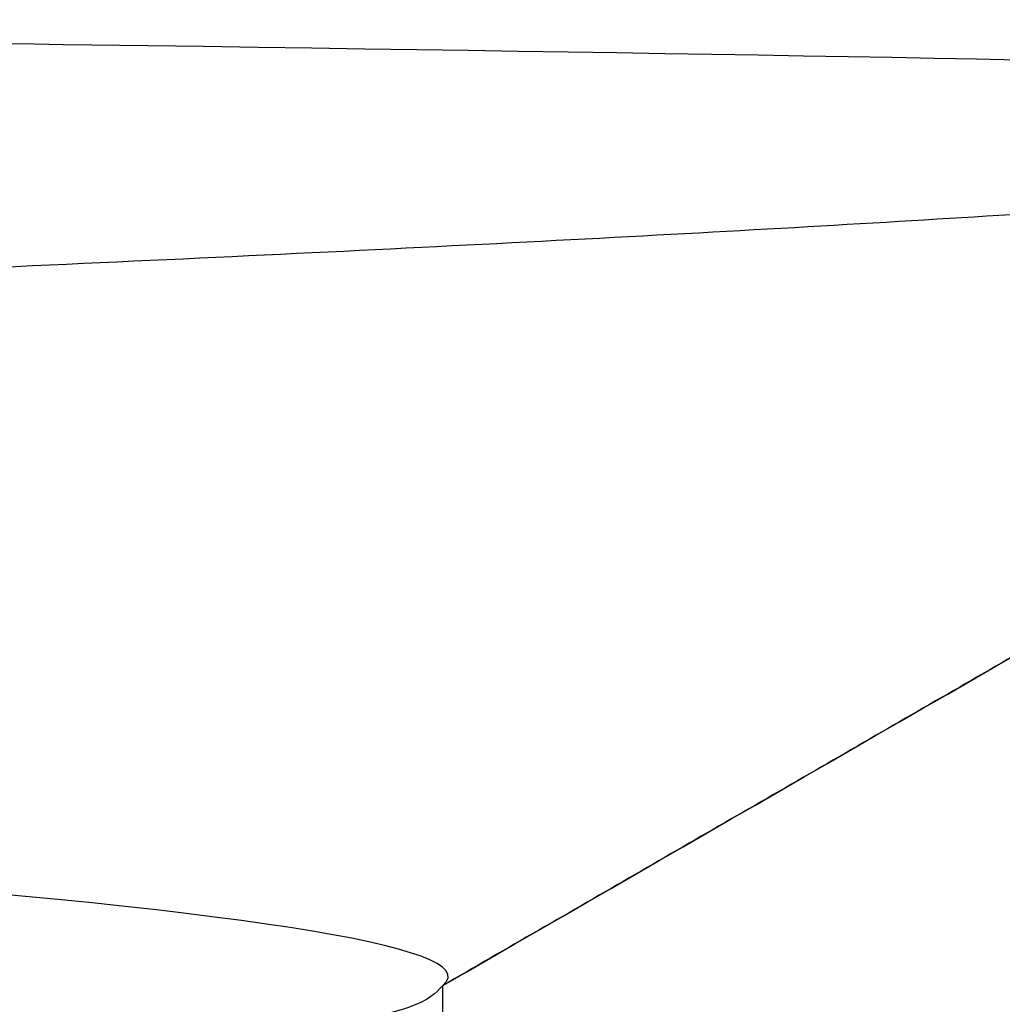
# Model space of a CAD drawing. Header units: millimetres. Extents: x -105 to 152, y -114 to 65.
# Tile 104 of 256: x 133.46 to 133.947, y -99.284 to -98.797. Entities that reach past the tile are written whole.
import ezdxf

# ---------------------------------------------------------------- set-up
doc = ezdxf.new("R2010")
doc.units = ezdxf.units.MM
doc.layers.add('Layer 01', color=7, linetype='Continuous', true_color=0x000000)

msp = doc.modelspace()

# ---------------------------------------------------------------- linework, layer by layer
at = {"layer": 'Layer 01'}
for points, knots in [([(134.4319930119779, -98.83500068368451, 18.49997597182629), (134.4319903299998, -98.82668819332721, 16.73016568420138), (134.1329356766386, -98.81837570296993, 14.9607247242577), (132.9697000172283, -98.80175072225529, 11.61770264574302), (132.1057614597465, -98.79343823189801, 10.04481829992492), (129.9085118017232, -98.77681325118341, 7.269749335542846), (128.5756586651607, -98.76850076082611, 6.06814311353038), (125.5884732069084, -98.75187578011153, 4.169291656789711), (123.9347634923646, -98.7435632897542, 3.472442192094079), (120.4894692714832, -98.72693830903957, 2.660739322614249), (118.6986028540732, -98.71862581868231, 2.546055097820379), (115.1779152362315, -98.70200083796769, 2.911667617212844), (113.4488278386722, -98.69368834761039, 3.391888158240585), (110.243837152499, -98.6770633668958, 4.894202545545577), (108.7686018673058, -98.66875087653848, 5.915983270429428), (106.2353297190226, -98.65212589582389, 8.388117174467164), (105.1778208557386, -98.64381340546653, 9.837955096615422), (104.3878760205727, -98.63550091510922, 11.42168980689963)], [0, 0, 0, 0, 5.334213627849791, 5.334213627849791, 10.66842725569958, 10.66842725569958, 16.00264088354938, 16.00264088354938, 21.33685451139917, 21.33685451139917, 26.67106813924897, 26.67106813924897, 32.00528176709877, 32.00528176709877, 37.33949539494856, 37.33949539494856, 42.67370902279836, 42.67370902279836, 42.67370902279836, 42.67370902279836]), ([(133.6698906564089, -99.27499999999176, 18.49990851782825), (133.6931302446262, -99.25549339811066, 17.26660421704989), (133.5628174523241, -99.23674494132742, 16.07683728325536), (133.0713054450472, -99.20075833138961, 13.84389258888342), (132.7095428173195, -99.18351972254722, 12.80050994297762), (131.8245169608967, -99.1505517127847, 10.89180324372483), (131.3027663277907, -99.13482272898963, 10.02584514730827), (130.1701878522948, -99.10487480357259, 8.476651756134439), (129.5590322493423, -99.09065586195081, 7.793353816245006), (128.3031805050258, -99.06372802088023, 6.600269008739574), (127.6591186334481, -99.05101912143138, 6.089788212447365), (126.3852528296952, -99.02711136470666, 5.218078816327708), (125.7553389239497, -99.01591250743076, 4.856767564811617), (124.5423716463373, -98.99502483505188, 4.256894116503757), (123.9591390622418, -98.98533601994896, 4.018401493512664), (123.136830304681, -98.97193532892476, 3.730701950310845), (122.8713953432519, -98.96765718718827, 3.64648673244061), (122.4877699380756, -98.96152310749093, 3.535100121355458), (122.3623119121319, -98.95952560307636, 3.500462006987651), (122.1779072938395, -98.95660012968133, 3.451930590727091), (122.0866502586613, -98.95515508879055, 3.428521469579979), (121.9818688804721, -98.953500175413, 3.402643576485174), (121.9299031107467, -98.95268046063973, 3.390054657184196), (121.9040269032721, -98.9522725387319, 3.383846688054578), (121.8911155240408, -98.95206906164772, 3.380764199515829), (121.8855878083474, -98.95198196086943, 3.379447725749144), (121.881903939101, -98.9519239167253, 3.37857109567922), (121.8787130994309, -98.95187364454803, 3.377812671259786), (121.8153589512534, -98.9508755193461, 3.362761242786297), (121.5746848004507, -98.9470172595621, 3.302542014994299), (120.9383818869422, -98.93692806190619, 3.183095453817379), (120.6802690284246, -98.93284802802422, 3.139025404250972), (120.222718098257, -98.9256525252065, 3.076909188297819), (120.058473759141, -98.92307478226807, 3.056907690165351), (119.7944152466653, -98.91893930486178, 3.029616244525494), (119.6579640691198, -98.916804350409, 3.016652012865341), (119.4910248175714, -98.91419594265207, 3.003122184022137), (119.4056189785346, -98.91286233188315, 2.996809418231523), (119.362432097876, -98.91218817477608, 2.993772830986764), (119.3407176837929, -98.91184925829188, 2.992285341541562), (119.3313855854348, -98.91170361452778, 2.991654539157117), (119.3251584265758, -98.91160643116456, 2.99123550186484), (119.3200373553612, -98.91152651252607, 2.990893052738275), (119.0335524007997, -98.90705573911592, 2.971788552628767), (118.6748834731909, -98.9015376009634, 2.955392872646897), (118.0271191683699, -98.89166325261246, 2.95756984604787), (117.7929288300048, -98.88810561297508, 2.962849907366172), (117.4146316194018, -98.8823698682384, 2.981284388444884), (117.28403398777, -98.88039140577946, 2.989187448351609), (117.0814749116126, -98.87732389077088, 3.004191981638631), (116.9785301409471, -98.8757651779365, 3.01248227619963), (116.855537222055, -98.87390300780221, 3.023651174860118), (116.7933214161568, -98.87296100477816, 3.029625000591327), (116.7620341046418, -98.87248727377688, 3.032711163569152), (116.7485868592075, -98.8722836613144, 3.034055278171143), (116.7396135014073, -98.87214778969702, 3.034956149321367), (116.7338038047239, -98.87205982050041, 3.035542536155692), (116.3240417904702, -98.86585525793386, 3.077040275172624), (115.907492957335, -98.85946800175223, 3.135253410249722), (115.270255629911, -98.84954093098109, 3.252131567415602), (115.0557828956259, -98.84617420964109, 3.296017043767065), (114.7313598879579, -98.84103758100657, 3.369694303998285), (114.5684706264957, -98.83844763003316, 3.408495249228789), (114.3773372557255, -98.83538815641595, 3.457298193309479), (114.281508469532, -98.83384895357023, 3.482596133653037), (114.2335300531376, -98.83307698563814, 3.49547080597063), (114.2129543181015, -98.83274563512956, 3.501037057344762), (114.1992341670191, -98.83252462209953, 3.504758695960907), (114.1934752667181, -98.83243183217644, 3.506324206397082), (113.6757026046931, -98.82408634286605, 3.647526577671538), (113.2195341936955, -98.8166669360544, 3.799528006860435), (112.6128960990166, -98.8067343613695, 4.026952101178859), (112.4235931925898, -98.8036229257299, 4.102717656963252), (112.1584718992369, -98.79925490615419, 4.214206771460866), (112.0306178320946, -98.79714567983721, 4.269415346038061), (111.8895650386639, -98.79481578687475, 4.332475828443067), (111.8210501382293, -98.79368355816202, 4.36362085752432), (111.7872935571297, -98.79312562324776, 4.37909118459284), (111.7705402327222, -98.7928487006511, 4.386800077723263), (111.7621947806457, -98.79271075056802, 4.390647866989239), (111.7586248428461, -98.79265173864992, 4.392295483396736), (111.7562463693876, -98.7926124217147, 4.393393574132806), (111.7563558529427, -98.79261423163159, 4.393342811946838), (111.1175233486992, -98.78205401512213, 4.688474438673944), (110.6225886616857, -98.77354464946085, 4.966961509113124), (110.0670733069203, -98.76379524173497, 5.300673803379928), (109.913052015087, -98.76104787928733, 5.398267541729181), (109.726164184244, -98.7576804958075, 5.519569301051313), (109.6712323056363, -98.75668364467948, 5.555840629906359), (109.5996304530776, -98.75537678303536, 5.603594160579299), (109.5665293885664, -98.75477045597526, 5.625809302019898), (109.5325911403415, -98.75414550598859, 5.648747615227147), (109.5167870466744, -98.75385363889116, 5.659464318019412), (109.5091756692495, -98.75371285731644, 5.664633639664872), (109.5059758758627, -98.75365362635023, 5.666808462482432), (109.5038565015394, -98.75361438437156, 5.668249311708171), (109.5045452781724, -98.75362714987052, 5.667780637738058), (109.1449677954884, -98.74696565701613, 5.912360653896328), (108.6245742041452, -98.73703020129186, 6.298551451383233), (108.0463557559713, -98.72540265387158, 6.785546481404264), (107.7648497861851, -98.71957983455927, 7.037861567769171), (107.6260446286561, -98.7166661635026, 7.166187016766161), (107.5571348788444, -98.71520876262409, 7.230887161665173), (107.522803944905, -98.7144799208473, 7.263371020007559), (107.5056695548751, -98.71411546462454, 7.279646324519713), (107.4971101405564, -98.71393322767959, 7.287792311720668), (107.4934434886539, -98.71385512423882, 7.291285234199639), (107.490999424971, -98.71380305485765, 7.293614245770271), (107.488579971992, -98.71375149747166, 7.295920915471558), (107.4823980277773, -98.71361975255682, 7.301815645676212), (107.3203195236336, -98.71031798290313, 7.450705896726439), (106.871181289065, -98.70060952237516, 7.917139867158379), (106.6876818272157, -98.6965807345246, 8.113715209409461), (106.37093492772, -98.689348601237, 8.478203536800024), (106.258480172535, -98.68673973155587, 8.611329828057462), (106.0810710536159, -98.6825291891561, 8.829652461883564), (106.0204834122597, -98.68107613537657, 8.905533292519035), (105.9276533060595, -98.67882224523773, 9.024171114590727), (105.8807514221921, -98.6776767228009, 9.084694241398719), (105.8252341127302, -98.6763077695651, 9.157446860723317), (105.7972828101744, -98.67561516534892, 9.19436315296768), (105.783259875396, -98.67526683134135, 9.212956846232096), (105.7772400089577, -98.67511710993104, 9.220954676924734), (105.7732245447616, -98.67501719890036, 9.226293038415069), (105.7700730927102, -98.67493874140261, 9.230486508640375), (105.3251293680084, -98.66385862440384, 9.822799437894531), (104.8457125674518, -98.65073477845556, 10.5449215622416), (104.3878760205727, -98.63550091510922, 11.42168980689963)], [0, 0, 0, 0, 2.593942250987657, 2.593942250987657, 5.187884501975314, 5.187884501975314, 7.781826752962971, 7.781826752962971, 10.37576900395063, 10.37576900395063, 12.96971125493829, 12.96971125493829, 15.56365350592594, 15.56365350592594, 18.1575957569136, 18.1575957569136, 19.45456688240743, 19.45456688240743, 20.10305244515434, 20.10305244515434, 20.42729522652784, 20.58941661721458, 20.67047731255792, 20.71100766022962, 20.73127283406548, 20.7414054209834, 20.7414054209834, 20.75153800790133, 20.75153800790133, 22.04850913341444, 22.04850913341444, 22.69699469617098, 22.69699469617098, 23.02123747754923, 23.02123747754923, 23.18335886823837, 23.26441956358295, 23.30494991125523, 23.32521508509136, 23.33534767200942, 23.34041396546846, 23.34041396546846, 23.34548025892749, 23.34548025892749, 24.64245138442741, 24.64245138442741, 25.29093694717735, 25.29093694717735, 25.61517972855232, 25.61517972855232, 25.77730111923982, 25.85836181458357, 25.89889216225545, 25.9191573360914, 25.92928992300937, 25.92928992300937, 25.93942250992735, 25.93942250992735, 27.23639363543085, 27.23639363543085, 27.8848791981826, 27.8848791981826, 28.2091219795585, 28.37124337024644, 28.45230406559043, 28.49283441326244, 28.51309958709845, 28.51309958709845, 28.53336476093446, 28.53336476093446, 29.83033588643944, 29.83033588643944, 30.47882144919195, 30.47882144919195, 30.80306423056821, 30.96518562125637, 31.04624631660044, 31.0867766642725, 31.10704183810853, 31.11717442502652, 31.12224071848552, 31.12224071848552, 31.12730701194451, 31.12730701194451, 32.42427813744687, 32.42427813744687, 33.07276370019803, 33.07276370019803, 33.39700648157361, 33.39700648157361, 33.55912787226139, 33.64018856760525, 33.68071891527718, 33.70098408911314, 33.71111667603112, 33.71111667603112, 33.72124926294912, 33.72124926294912, 35.01822038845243, 35.66670595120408, 35.99094873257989, 36.1530701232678, 36.23413081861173, 36.27466116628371, 36.29492634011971, 36.30505892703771, 36.31012522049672, 36.31012522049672, 36.31519151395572, 36.31519151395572, 37.61216263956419, 37.61216263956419, 38.26064820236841, 38.26064820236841, 38.58489098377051, 38.58489098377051, 38.74701237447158, 38.74701237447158, 38.8280730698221, 38.86860341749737, 38.888868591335, 38.89900117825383, 38.90406747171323, 38.90406747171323, 38.90913376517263, 38.90913376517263, 41.50307601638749, 41.50307601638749, 41.50307601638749, 41.50307601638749]), ([(104.3809372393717, -98.88508831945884, 11.43529043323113), (105.169769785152, -98.93008469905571, 9.850290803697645), (106.2263594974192, -98.97508107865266, 8.39896301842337), (108.7584577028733, -99.06507383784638, 5.92380623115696), (110.2334376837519, -99.11007021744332, 4.900493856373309), (113.4384942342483, -99.20006297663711, 3.395324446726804), (115.1679018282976, -99.245059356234, 2.913781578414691), (118.6896342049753, -99.33505211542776, 2.545918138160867), (120.4812239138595, -99.38004849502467, 2.659674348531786), (123.9281470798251, -99.47004125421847, 3.470009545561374), (125.5827610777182, -99.51503763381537, 4.166419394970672), (128.5717059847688, -99.60503039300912, 6.064874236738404), (129.9054130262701, -99.65002677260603, 7.266522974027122), (132.1041206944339, -99.74001953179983, 10.04206022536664), (132.9686623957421, -99.78501591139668, 11.61536941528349), (134.1327186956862, -99.87500867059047, 14.95945305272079), (134.4319903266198, -99.92000505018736, 16.72952950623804), (134.4319930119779, -99.96500142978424, 18.49997595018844)], [0, 0, 0, 0, 5.337797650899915, 5.337797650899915, 10.67559530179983, 10.67559530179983, 16.01339295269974, 16.01339295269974, 21.35119060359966, 21.35119060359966, 26.68898825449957, 26.68898825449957, 32.02678590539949, 32.02678590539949, 37.3645835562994, 37.3645835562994, 42.70238120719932, 42.70238120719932, 42.70238120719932, 42.70238120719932]), ([(104.3809372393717, -98.88508831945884, 11.43529043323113), (104.7814280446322, -98.89792501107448, 10.66640720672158), (105.2441150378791, -98.91087902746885, 9.931607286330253), (106.021961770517, -98.93048602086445, 8.895039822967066), (106.4317470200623, -98.9403335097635, 8.393095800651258), (106.8706226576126, -98.9502469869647, 7.918028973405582), (107.169426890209, -98.95687063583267, 7.607553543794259), (107.3203231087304, -98.96015520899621, 7.456981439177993), (107.7916729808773, -98.97023842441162, 7.005727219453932), (108.1174640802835, -98.97683163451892, 6.719096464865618), (108.6213720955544, -98.9865280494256, 6.311491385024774), (108.8771322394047, -98.9913279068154, 6.113273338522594), (109.1817255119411, -98.99684312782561, 5.892009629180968), (109.335517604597, -98.99957958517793, 5.783902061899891), (109.4127805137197, -99.00094252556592, 5.730482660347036), (109.4515028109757, -99.00162267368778, 5.703931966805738), (109.470886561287, -99.00196241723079, 5.690696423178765), (109.480584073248, -99.0021322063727, 5.684088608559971), (109.4847413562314, -99.00220495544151, 5.681258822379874), (109.4875131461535, -99.00225345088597, 5.679372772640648), (109.4900789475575, -99.00229833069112, 5.677627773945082), (109.5431212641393, -99.00322603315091, 5.641560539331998), (109.7468431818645, -99.00700796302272, 5.499185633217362), (110.2992271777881, -99.01696761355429, 5.159615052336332), (110.5248042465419, -99.02100195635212, 5.025946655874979), (110.9299513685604, -99.02812515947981, 4.804000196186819), (111.0761404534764, -99.03067817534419, 4.726481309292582), (111.3127593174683, -99.03477562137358, 4.606410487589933), (111.4354027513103, -99.03689132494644, 4.545430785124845), (111.5862075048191, -99.03947686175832, 4.473007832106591), (111.6635568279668, -99.04079893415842, 4.436526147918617), (111.702720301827, -99.04146729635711, 4.418224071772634), (111.7224244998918, -99.04180330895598, 4.409058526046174), (111.7323072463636, -99.04197177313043, 4.404472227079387), (111.7365492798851, -99.04204407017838, 4.402505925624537), (111.7393787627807, -99.0420922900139, 4.401194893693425), (111.7418813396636, -99.04213493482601, 4.40003598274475), (111.910708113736, -99.04501169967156, 4.321871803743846), (112.19228603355, -99.04971892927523, 4.193672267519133), (112.7958934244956, -99.05953388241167, 3.956951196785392), (113.027380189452, -99.06326455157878, 3.870912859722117), (113.4217722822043, -99.0695490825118, 3.737476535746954), (113.5610963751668, -99.07175868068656, 3.692285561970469), (113.7820699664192, -99.07524520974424, 3.624383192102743), (113.8955532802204, -99.077031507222, 3.590404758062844), (114.0332328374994, -99.07919082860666, 3.550942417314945), (114.1033975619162, -99.08028931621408, 3.531285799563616), (114.1388116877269, -99.08084326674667, 3.521479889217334), (114.1540603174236, -99.08108168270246, 3.5172825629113), (114.1642418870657, -99.08124085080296, 3.514485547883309), (114.1710306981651, -99.08134696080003, 3.512625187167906), (114.611757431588, -99.08823482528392, 3.392032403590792), (115.0438377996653, -99.09496068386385, 3.294142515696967), (115.6809944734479, -99.10488655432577, 3.176633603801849), (115.8915589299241, -99.10816802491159, 3.142354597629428), (116.2043388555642, -99.11304950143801, 3.09781021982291), (116.359962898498, -99.11548005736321, 3.077256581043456), (116.5401175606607, -99.118297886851, 3.056185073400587), (116.6170185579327, -99.11950170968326, 3.04776693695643), (116.6682166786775, -99.12030340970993, 3.042289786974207), (116.6923451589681, -99.12068133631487, 3.039765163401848), (117.5822053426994, -99.13462385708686, 2.948992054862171), (118.4509876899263, -99.14801320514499, 2.933479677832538), (119.7446876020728, -99.16790121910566, 3.018920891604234), (120.3891778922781, -99.17779622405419, 3.088688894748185), (121.1330184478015, -99.189254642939, 3.216776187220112), (121.5024313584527, -99.19496241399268, 3.292411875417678), (121.6864495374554, -99.19781093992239, 3.333117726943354), (121.7782786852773, -99.19923386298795, 3.354190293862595), (121.8241474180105, -99.19994498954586, 3.364906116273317), (121.8470702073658, -99.20030046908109, 3.370308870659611), (121.8585286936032, -99.2004781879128, 3.373021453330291), (121.863438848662, -99.20055434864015, 3.37418638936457), (121.866712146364, -99.20060512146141, 3.374963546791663), (121.86974470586, -99.20065216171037, 3.375684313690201), (121.9007730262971, -99.2011334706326, 3.383061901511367), (122.0215498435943, -99.20306379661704, 3.410925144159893), (122.3350593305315, -99.20813840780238, 3.493152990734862), (122.4615787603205, -99.21019313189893, 3.527450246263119), (122.6835767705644, -99.21381999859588, 3.591734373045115), (122.7629420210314, -99.21511975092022, 3.615310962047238), (122.8898977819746, -99.21720557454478, 3.654289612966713), (122.9553521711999, -99.21828253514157, 3.674683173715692), (123.0351384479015, -99.21959857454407, 3.700151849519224), (123.0758823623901, -99.22027149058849, 3.713317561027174), (123.0964663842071, -99.22061167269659, 3.720009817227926), (123.1053334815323, -99.22075826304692, 3.722901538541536), (123.1112549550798, -99.22085616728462, 3.724834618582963), (123.115307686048, -99.22092318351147, 3.726159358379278), (123.3583245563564, -99.22494205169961, 3.805655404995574), (123.5795542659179, -99.22862489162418, 3.884568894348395), (123.8825405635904, -99.23369184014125, 3.999258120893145), (123.9787276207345, -99.23530460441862, 4.036881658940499), (124.1159269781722, -99.23760942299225, 4.092004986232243), (124.1827563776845, -99.2387332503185, 4.119239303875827), (124.2576547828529, -99.23999436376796, 4.150358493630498), (124.2943402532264, -99.2406124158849, 4.165744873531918), (124.3124925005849, -99.24091831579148, 4.173393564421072), (124.3215210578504, -99.2410704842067, 4.177206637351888), (124.3253802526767, -99.24113553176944, 4.178838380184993), (124.3279507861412, -99.24117885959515, 4.179925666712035), (124.3304181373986, -99.24122044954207, 4.180969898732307), (124.3560636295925, -99.24165273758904, 4.191825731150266), (124.5698507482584, -99.24521457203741, 4.278066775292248), (125.1549568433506, -99.25525416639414, 4.557564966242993), (125.3937389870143, -99.25938350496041, 4.67643722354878), (125.8115276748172, -99.26675172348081, 4.903430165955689), (125.9606955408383, -99.26940349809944, 4.98724314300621), (126.1982318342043, -99.27367471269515, 5.126729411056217), (126.3204423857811, -99.27588370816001, 5.199916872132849), (126.4687686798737, -99.27858929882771, 5.291693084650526), (126.5443306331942, -99.27997420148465, 5.339226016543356), (126.5824564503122, -99.28067467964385, 5.363409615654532), (126.5988694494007, -99.28097660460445, 5.373864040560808), (126.6098276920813, -99.28117827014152, 5.380853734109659), (126.6162937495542, -99.28129732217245, 5.384984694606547), (127.1989248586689, -99.29202842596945, 5.757650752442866), (127.6983393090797, -99.3016956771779, 6.130801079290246), (128.5600553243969, -99.31906884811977, 6.841857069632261), (128.9224924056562, -99.32677476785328, 7.179864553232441), (129.5320204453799, -99.34022527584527, 7.791367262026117), (129.7791891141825, -99.34596986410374, 8.064929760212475), (130.0780964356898, -99.35311574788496, 8.412020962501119), (130.1657264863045, -99.35525254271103, 8.517253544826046), (130.2806062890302, -99.35808998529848, 8.658147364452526), (130.3161357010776, -99.35897450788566, 8.702289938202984), (130.3654365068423, -99.3602093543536, 8.764145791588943), (130.3890882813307, -99.36080379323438, 8.793984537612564), (130.4149645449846, -99.36145708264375, 8.826866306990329), (130.4274768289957, -99.36177367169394, 8.842821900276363), (130.4336269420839, -99.36192945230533, 8.850678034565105), (130.436240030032, -99.36199567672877, 8.854018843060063), (130.4379770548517, -99.3620397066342, 8.85624024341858), (130.4376150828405, -99.36203052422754, 8.855776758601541), (131.5105282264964, -99.38923632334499, 10.22865466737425), (132.3440325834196, -99.4163896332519, 11.77755826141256), (133.4379443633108, -99.47069364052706, 15.05565823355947), (133.7022438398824, -99.49784378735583, 16.78295619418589), (133.6698906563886, -99.52500000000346, 18.49990851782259)], [0, 0, 0, 0, 2.596470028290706, 2.596470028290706, 3.894705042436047, 4.543822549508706, 4.543822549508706, 5.192940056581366, 5.192940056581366, 6.491175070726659, 6.491175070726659, 7.140292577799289, 7.464851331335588, 7.627130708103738, 7.708270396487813, 7.748840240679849, 7.76912516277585, 7.779267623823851, 7.78433885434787, 7.78433885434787, 7.789410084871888, 7.789410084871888, 9.087645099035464, 9.087645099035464, 9.736762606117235, 9.736762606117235, 10.06132135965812, 10.06132135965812, 10.22360073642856, 10.30474042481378, 10.3453102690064, 10.3655951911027, 10.37573765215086, 10.38080888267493, 10.38334449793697, 10.38334449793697, 10.385880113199, 10.385880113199, 11.68411512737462, 11.68411512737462, 12.33323263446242, 12.33323263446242, 12.65779138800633, 12.65779138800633, 12.82007076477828, 12.90121045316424, 12.94178029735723, 12.96206521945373, 12.97220768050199, 12.97220768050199, 12.98235014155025, 12.98235014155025, 14.28058515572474, 14.28058515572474, 14.92970266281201, 14.92970266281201, 15.25426141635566, 15.41654079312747, 15.49768048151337, 15.49768048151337, 15.57882016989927, 15.57882016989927, 18.17529019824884, 18.17529019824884, 19.4735252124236, 20.12264271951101, 20.44720147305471, 20.60948084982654, 20.69062053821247, 20.73119038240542, 20.75147530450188, 20.7616177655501, 20.76668899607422, 20.76668899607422, 20.77176022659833, 20.77176022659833, 21.42087773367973, 21.42087773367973, 21.74543648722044, 21.74543648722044, 21.90771586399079, 21.90771586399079, 21.98885555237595, 22.02942539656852, 22.0497103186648, 22.05985277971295, 22.06492401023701, 22.06492401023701, 22.06999524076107, 22.06999524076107, 22.71911274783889, 22.71911274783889, 23.0436715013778, 23.0436715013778, 23.20595087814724, 23.28709056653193, 23.32766041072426, 23.34794533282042, 23.3580877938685, 23.36315902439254, 23.36315902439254, 23.36823025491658, 23.36823025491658, 24.66646526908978, 24.66646526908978, 25.31558277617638, 25.31558277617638, 25.64014152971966, 25.64014152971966, 25.80242090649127, 25.88356059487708, 25.92413043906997, 25.94441536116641, 25.95455782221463, 25.95455782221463, 25.96470028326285, 25.96470028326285, 27.26293529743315, 27.26293529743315, 28.56117031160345, 28.56117031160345, 29.85940532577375, 29.85940532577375, 30.50852283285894, 30.50852283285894, 30.83308158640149, 30.83308158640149, 30.99536096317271, 31.07650065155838, 31.11707049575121, 31.13735541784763, 31.14749787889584, 31.14749787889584, 31.15764033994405, 31.15764033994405, 36.35058039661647, 36.35058039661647, 41.54352045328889, 41.54352045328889, 41.54352045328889, 41.54352045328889])]:
    msp.add_open_spline(points, degree=3, knots=knots, dxfattribs=at)
for points, weights, knots in [([(102.7200930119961, -99.5850013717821, 18.50000000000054), (102.7200930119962, -99.5850006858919, 18.50004805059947), (102.7200930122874, -99.58500000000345, 18.50009610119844), (102.7201328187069, -99.49125000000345, 25.06784563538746), (107.3642611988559, -99.39750000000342, 29.71191772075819), (112.0083895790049, -99.30375000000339, 34.35598980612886), (118.576139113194, -99.2100000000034, 34.35594999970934), (125.1438886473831, -99.11625000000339, 34.35591019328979), (129.7879607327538, -99.02250000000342, 29.71178181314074), (134.4319930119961, -98.92875080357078, 25.06769323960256), (134.4319930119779, -98.83500068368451, 18.49997597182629)], [0.99999879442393, 0.999999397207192, 1, 0.923879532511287, 1, 0.923879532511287, 1, 0.923879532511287, 1, 0.923880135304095, 0.99999879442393], [-52.54735641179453, -52.54735641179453, -52.54735641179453, -52.54726030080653, -52.54726030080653, -39.41042308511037, -39.41042308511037, -26.2735858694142, -26.2735858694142, -13.136748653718, -13.136748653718, 0, 0, 0]), ([(102.7200930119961, -99.58500137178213, 18.50000000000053), (102.7200930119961, -99.58500068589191, 18.50004805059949), (102.7200930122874, -99.58500000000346, 18.50009610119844), (102.7201328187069, -99.49125000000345, 25.06784563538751), (107.3642611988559, -99.39750000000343, 29.71191772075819), (112.0083895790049, -99.30375000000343, 34.35598980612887), (118.576139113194, -99.2100000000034, 34.35594999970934), (125.1438886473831, -99.11625000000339, 34.35591019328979), (129.7879607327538, -99.02250000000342, 29.71178181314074), (134.4320029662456, -98.92875060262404, 25.06768328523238), (134.431993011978, -98.83500102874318, 18.49997596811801)], [0.9999987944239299, 0.9999993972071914, 1, 0.923879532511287, 1, 0.923879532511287, 1, 0.923879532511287, 1, 0.9238799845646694, 0.9999990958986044], [796.3998402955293, 796.3998402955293, 796.3998402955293, 796.3999442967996, 796.3999442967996, 809.533188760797, 809.533188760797, 822.6664332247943, 822.6664332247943, 835.7996776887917, 835.7996776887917, 848.9328441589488, 848.9328441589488, 848.9328441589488]), ([(133.6698906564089, -99.27499999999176, 18.49990851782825), (133.6699285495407, -99.36875000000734, 24.75198492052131), (129.2490697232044, -99.46250000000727, 29.17289733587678), (124.828210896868, -99.55625000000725, 33.59380975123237), (118.5761344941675, -99.65000000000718, 33.59384764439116), (112.324058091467, -99.74375000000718, 33.59388553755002), (107.9031456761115, -99.83750000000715, 29.17302671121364), (103.4822332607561, -99.93125000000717, 24.75216788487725), (103.4821953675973, -100.0250000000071, 18.50009148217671), (103.4821574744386, -100.1187500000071, 12.2480150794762), (107.903016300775, -100.2125000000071, 7.827102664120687), (112.3238751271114, -100.3062500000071, 3.406190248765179), (118.575951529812, -100.400000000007, 3.406152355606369), (124.8280279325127, -100.4937500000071, 3.406114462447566), (129.2489403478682, -100.587500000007, 7.826973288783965), (133.6698527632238, -100.6812500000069, 12.24783211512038), (133.6698906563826, -100.7750000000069, 18.49990851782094), (133.6699285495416, -100.8687500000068, 24.75198492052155), (129.2490697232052, -100.9625000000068, 29.17289733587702), (124.8282108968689, -101.0562500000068, 33.59380975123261), (118.5761344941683, -101.1500000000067, 33.59384764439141), (112.3240580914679, -101.2437500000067, 33.59388553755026), (107.9031456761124, -101.3375000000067, 29.17302671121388), (103.482233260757, -101.4312500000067, 24.75216788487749), (103.4821953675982, -101.5250000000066, 18.50009148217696), (103.4821574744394, -101.6187500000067, 12.24801507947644), (107.9030163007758, -101.7125000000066, 7.827102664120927), (112.3238751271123, -101.8062500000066, 3.40619024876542), (118.5759515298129, -101.9000000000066, 3.406152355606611), (124.8280279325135, -101.9937500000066, 3.406114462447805), (129.248940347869, -102.0875000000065, 7.826973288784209), (133.6698527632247, -102.1812500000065, 12.24783211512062), (133.6698906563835, -102.2750000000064, 18.49990851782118), (133.6699285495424, -102.3687500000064, 24.75198492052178), (129.249069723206, -102.4625000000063, 29.17289733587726), (124.8282108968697, -102.5562500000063, 33.59380975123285), (118.5761344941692, -102.6500000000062, 33.59384764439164), (112.3240580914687, -102.7437500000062, 33.59388553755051), (107.9031456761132, -102.8375000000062, 29.17302671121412), (103.4822332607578, -102.9312500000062, 24.75216788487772), (103.482195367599, -103.0250000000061, 18.5000914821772), (103.4821574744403, -103.1187500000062, 12.24801507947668), (107.9030163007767, -103.2125000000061, 7.827102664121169), (112.3238751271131, -103.3062500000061, 3.406190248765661), (118.5759515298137, -103.4000000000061, 3.406152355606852), (124.8280279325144, -103.4937500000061, 3.406114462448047), (129.2489403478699, -103.587500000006, 7.826973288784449), (133.6698527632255, -103.681250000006, 12.24783211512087), (133.6698906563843, -103.7750000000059, 18.49990851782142), (133.6699285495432, -103.8687500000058, 24.75198492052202), (129.2490697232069, -103.9625000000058, 29.1728973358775), (124.8282108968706, -104.0562500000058, 33.5938097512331), (118.57613449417, -104.1500000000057, 33.59384764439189), (112.3240580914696, -104.2437500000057, 33.59388553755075), (107.9031456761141, -104.3375000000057, 29.17302671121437), (103.4822332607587, -104.4312500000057, 24.75216788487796), (103.4821953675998, -104.5250000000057, 18.50009148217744), (103.4821574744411, -104.6187500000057, 12.24801507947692), (107.9030163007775, -104.7125000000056, 7.827102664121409), (112.323875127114, -104.8062500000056, 3.406190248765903), (118.5759515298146, -104.9000000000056, 3.406152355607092), (124.8280279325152, -104.9937500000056, 3.406114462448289), (129.2489403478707, -105.0875000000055, 7.826973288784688), (133.6698527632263, -105.1812500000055, 12.24783211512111), (133.6698906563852, -105.2750000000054, 18.49990851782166), (133.6699285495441, -105.3687500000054, 24.75198492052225), (129.2490697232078, -105.4625000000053, 29.17289733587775), (124.8282108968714, -105.5562500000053, 33.59380975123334), (118.5761344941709, -105.6500000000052, 33.59384764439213), (112.3240580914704, -105.7437500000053, 33.59388553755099), (107.9031456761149, -105.8375000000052, 29.17302671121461), (103.4822332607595, -105.9312500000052, 24.7521678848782), (103.4821953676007, -106.0250000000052, 18.50009148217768), (103.4821574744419, -106.1187500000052, 12.24801507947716), (107.9030163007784, -106.2125000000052, 7.827102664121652), (112.3238751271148, -106.3062500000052, 3.406190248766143), (118.5759515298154, -106.4000000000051, 3.406152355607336), (124.8280279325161, -106.4937500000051, 3.406114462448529), (129.2489403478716, -106.587500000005, 7.826973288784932), (133.6698527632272, -106.681250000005, 12.24783211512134), (133.669890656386, -106.7750000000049, 18.4999085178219), (133.6699285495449, -106.8687500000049, 24.7519849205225), (129.2490697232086, -106.9625000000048, 29.17289733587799), (124.8282108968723, -107.0562500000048, 33.59380975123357), (118.5761344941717, -107.1500000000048, 33.59384764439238), (112.3240580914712, -107.2437500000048, 33.59388553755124), (107.9031456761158, -107.3375000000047, 29.17302671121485), (103.4822332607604, -107.4312500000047, 24.75216788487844), (103.4821953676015, -107.5250000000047, 18.50009148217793), (103.4821574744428, -107.6187500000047, 12.2480150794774), (107.9030163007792, -107.7125000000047, 7.827102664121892), (112.3238751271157, -107.8062500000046, 3.406190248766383), (118.5759515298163, -107.9000000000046, 3.406152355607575), (124.8280279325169, -107.9937500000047, 3.406114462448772), (129.2489403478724, -108.0875000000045, 7.826973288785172), (133.6698527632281, -108.1812500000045, 12.24783211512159), (133.6698906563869, -108.2750000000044, 18.49990851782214), (133.6699285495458, -108.3687500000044, 24.75198492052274), (129.2490697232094, -108.4625000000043, 29.17289733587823), (124.8282108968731, -108.5562500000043, 33.59380975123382), (118.5761344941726, -108.6500000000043, 33.59384764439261), (112.3240580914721, -108.7437500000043, 33.59388553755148), (107.9031456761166, -108.8375000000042, 29.17302671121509), (103.4822332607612, -108.9312500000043, 24.75216788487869), (103.4821953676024, -109.0250000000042, 18.50009148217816), (103.4821574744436, -109.1187500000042, 12.24801507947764), (107.9030163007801, -109.2125000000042, 7.827102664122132), (112.3238751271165, -109.3062500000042, 3.406190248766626), (118.5759515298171, -109.4000000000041, 3.406152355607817), (124.8280279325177, -109.4937500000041, 3.406114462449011), (129.2489403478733, -109.587500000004, 7.826973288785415), (133.6698527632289, -109.681250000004, 12.24783211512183), (133.6698906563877, -109.7750000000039, 18.49990851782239), (133.6699285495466, -109.8687500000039, 24.75198492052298), (129.2490697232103, -109.9625000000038, 29.17289733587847), (124.828210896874, -110.0562500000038, 33.59380975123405), (118.5761344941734, -110.1500000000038, 33.59384764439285), (112.3240580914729, -110.2437500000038, 33.59388553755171), (107.9031456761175, -110.3375000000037, 29.17302671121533), (103.4822332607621, -110.4312500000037, 24.75216788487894), (103.4821953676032, -110.5250000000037, 18.50009148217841), (103.4821574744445, -110.6187500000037, 12.24801507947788), (107.9030163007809, -110.7125000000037, 7.827102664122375), (112.3238751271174, -110.8062500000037, 3.406190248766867), (118.5759515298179, -110.9000000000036, 3.406152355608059), (124.8280279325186, -110.9937500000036, 3.406114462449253), (129.2489403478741, -111.0875000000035, 7.826973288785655), (133.6698527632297, -111.1812500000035, 12.24783211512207), (133.6698906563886, -111.2750000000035, 18.49990851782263)], [1, 0.923879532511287, 1, 0.923879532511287, 1, 0.923879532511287, 1, 0.923879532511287, 1, 0.923879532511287, 1, 0.923879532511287, 1, 0.923879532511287, 1, 0.923879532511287, 1, 0.923879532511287, 1, 0.923879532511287, 1, 0.923879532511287, 1, 0.923879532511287, 1, 0.923879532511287, 1, 0.923879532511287, 1, 0.923879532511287, 1, 0.923879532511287, 1, 0.923879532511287, 1, 0.923879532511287, 1, 0.923879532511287, 1, 0.923879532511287, 1, 0.923879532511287, 1, 0.923879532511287, 1, 0.923879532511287, 1, 0.923879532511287, 1, 0.923879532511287, 1, 0.923879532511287, 1, 0.923879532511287, 1, 0.923879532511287, 1, 0.923879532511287, 1, 0.923879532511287, 1, 0.923879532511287, 1, 0.923879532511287, 1, 0.923879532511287, 1, 0.923879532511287, 1, 0.923879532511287, 1, 0.923879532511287, 1, 0.923879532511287, 1, 0.923879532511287, 1, 0.923879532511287, 1, 0.923879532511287, 1, 0.923879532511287, 1, 0.923879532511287, 1, 0.923879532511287, 1, 0.923879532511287, 1, 0.923879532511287, 1, 0.923879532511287, 1, 0.923879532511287, 1, 0.923879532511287, 1, 0.923879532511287, 1, 0.923879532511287, 1, 0.923879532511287, 1, 0.923879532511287, 1, 0.923879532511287, 1, 0.923879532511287, 1, 0.923879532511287, 1, 0.923879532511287, 1, 0.923879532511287, 1, 0.923879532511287, 1, 0.923879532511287, 1, 0.923879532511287, 1, 0.923879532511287, 1, 0.923879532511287, 1, 0.923879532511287, 1, 0.923879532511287, 1], [-1, -1, -1, -0.984375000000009, -0.984375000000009, -0.9687500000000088, -0.9687500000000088, -0.9531250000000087, -0.9531250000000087, -0.9375000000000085, -0.9375000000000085, -0.9218750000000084, -0.9218750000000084, -0.9062500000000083, -0.9062500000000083, -0.8906250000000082, -0.8906250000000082, -0.875000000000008, -0.875000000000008, -0.8593750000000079, -0.8593750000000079, -0.8437500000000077, -0.8437500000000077, -0.8281250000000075, -0.8281250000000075, -0.8125000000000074, -0.8125000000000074, -0.7968750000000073, -0.7968750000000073, -0.7812500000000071, -0.7812500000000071, -0.7656250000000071, -0.7656250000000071, -0.7500000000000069, -0.7500000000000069, -0.7343750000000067, -0.7343750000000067, -0.7187500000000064, -0.7187500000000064, -0.7031250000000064, -0.7031250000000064, -0.6875000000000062, -0.6875000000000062, -0.6718750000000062, -0.6718750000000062, -0.6562500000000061, -0.6562500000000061, -0.640625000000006, -0.640625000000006, -0.6250000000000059, -0.6250000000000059, -0.6093750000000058, -0.6093750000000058, -0.5937500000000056, -0.5937500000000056, -0.5781250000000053, -0.5781250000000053, -0.5625000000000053, -0.5625000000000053, -0.5468750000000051, -0.5468750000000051, -0.531250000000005, -0.531250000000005, -0.5156250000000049, -0.5156250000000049, -0.5000000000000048, -0.5000000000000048, -0.4843750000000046, -0.4843750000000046, -0.4687500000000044, -0.4687500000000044, -0.4531250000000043, -0.4531250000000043, -0.4375000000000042, -0.4375000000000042, -0.4218750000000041, -0.4218750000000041, -0.4062500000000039, -0.4062500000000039, -0.3906250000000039, -0.3906250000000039, -0.3750000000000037, -0.3750000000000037, -0.3593750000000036, -0.3593750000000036, -0.3437500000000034, -0.3437500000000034, -0.3281250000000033, -0.3281250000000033, -0.3125000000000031, -0.3125000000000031, -0.2968750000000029, -0.2968750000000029, -0.2812500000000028, -0.2812500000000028, -0.2656250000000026, -0.2656250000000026, -0.2500000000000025, -0.2500000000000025, -0.2343750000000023, -0.2343750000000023, -0.2187500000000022, -0.2187500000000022, -0.203125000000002, -0.203125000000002, -0.1875000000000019, -0.1875000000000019, -0.1718750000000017, -0.1718750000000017, -0.1562500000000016, -0.1562500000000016, -0.1406250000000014, -0.1406250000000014, -0.1250000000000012, -0.1250000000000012, -0.1093750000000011, -0.1093750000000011, -0.09375000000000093, -0.09375000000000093, -0.07812500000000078, -0.07812500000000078, -0.06250000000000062, -0.06250000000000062, -0.04687500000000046, -0.04687500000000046, -0.03125000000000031, -0.03125000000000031, -0.01562500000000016, -0.01562500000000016, 0, 0, 0])]:
    msp.add_rational_spline(points, weights, degree=2, knots=knots, dxfattribs=at)
for points, degree in [([(134.4319928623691, -98.83500008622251, 18.49990389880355), (134.0509417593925, -99.05500004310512, 18.49990620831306), (133.6698906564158, -99.27499999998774, 18.49990851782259)], 2), ([(133.6698906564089, -99.27499999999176, 18.49990851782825), (133.9239246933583, -99.128333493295, 18.49992984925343), (134.1779587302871, -98.98166698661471, 18.49995233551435), (134.4319930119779, -98.83500068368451, 18.49997597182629)], 3), ([(133.6698906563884, -99.27500000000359, 18.49990851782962), (133.6699258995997, -99.27497041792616, 18.4980381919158), (133.6699607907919, -99.27494083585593, 18.49616785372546), (133.6699953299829, -99.2749112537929, 18.49429750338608)], 3), ([(133.6698906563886, -99.52500000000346, 18.49990851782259), (133.6698906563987, -99.39999999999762, 18.49990851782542), (133.6698906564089, -99.27499999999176, 18.49990851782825)], 2)]:
    msp.add_open_spline(points, degree=degree, dxfattribs=at)

doc.saveas('drawing.dxf')
